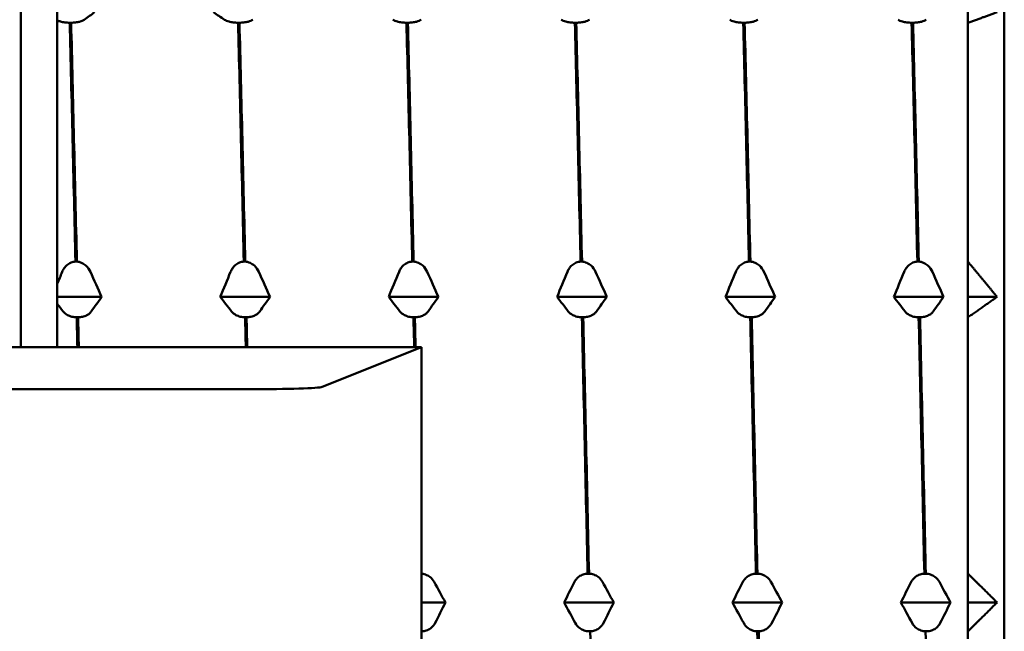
# Model space of a CAD drawing. Header units: millimetres. Extents: x 65 to 370, y 57 to 247.
# Tile 6 of 24: x 125 to 138, y 78 to 87. Entities that reach past the tile are written whole.
import ezdxf

# ---------------------------------------------------------------- set-up
doc = ezdxf.new("R2010")
doc.units = ezdxf.units.MM
doc.layers.add('Видимый контур (ГОСТ)', color=7, linetype='Continuous', lineweight=50)

msp = doc.modelspace()

# ---------------------------------------------------------------- linework, layer by layer
at = {"layer": 'Видимый контур (ГОСТ)'}
for p, q in [((124.802, 82.284), (124.802, 95.662)), ((125.302, 95.382), (125.302, 82.284)), ((138.302, 94.882), (138.302, 62.682)), ((137.802, 86.737), (137.802, 86.882)), ((125.492, 86.737), (125.472, 86.737)), ((127.803, 86.737), (127.784, 86.737)), ((130.115, 86.737), (130.095, 86.737)), ((132.426, 86.737), (132.407, 86.737)), ((134.737, 86.737), (134.718, 86.737)), ((137.049, 86.737), (137.029, 86.737)), ((137.802, 86.737), (137.802, 83.459)), ((125.551, 83.459), (125.571, 83.459)), ((127.862, 83.459), (127.882, 83.459)), ((130.174, 83.459), (130.193, 83.459)), ((132.485, 83.459), (132.505, 83.459)), ((134.797, 83.459), (134.816, 83.459)), ((137.108, 83.459), (137.128, 83.459)), ((137.802, 82.975), (137.802, 83.459)), ((125.911, 82.975), (125.302, 82.975)), ((128.222, 82.975), (127.54, 82.975)), ((130.533, 82.975), (129.851, 82.975)), ((132.845, 82.975), (132.163, 82.975)), ((135.156, 82.975), (134.474, 82.975)), ((137.468, 82.975), (136.785, 82.975)), ((138.202, 82.975), (137.802, 82.975)), ((137.802, 82.695), (137.802, 82.975)), ((125.588, 82.695), (125.569, 82.695)), ((127.899, 82.695), (127.88, 82.695)), ((130.211, 82.695), (130.191, 82.695)), ((132.522, 82.695), (132.503, 82.695)), ((134.834, 82.695), (134.814, 82.695)), ((137.145, 82.695), (137.126, 82.695)), ((137.802, 82.695), (137.802, 79.177)), ((130.302, 82.284), (110.84, 82.284)), ((128.938, 81.74), (130.302, 82.284)), ((130.302, 75.28), (130.302, 82.284)), ((110.573, 81.708), (127.942, 81.708)), ((132.582, 79.177), (132.601, 79.177)), ((134.893, 79.177), (134.912, 79.177)), ((137.204, 79.177), (137.224, 79.177)), ((137.802, 78.782), (137.802, 79.177)), ((130.63, 78.782), (130.302, 78.782)), ((132.941, 78.782), (132.259, 78.782)), ((135.253, 78.782), (134.57, 78.782)), ((137.564, 78.782), (136.882, 78.782)), ((138.202, 78.782), (137.802, 78.782)), ((137.802, 78.386), (137.802, 78.782)), ((130.307, 78.386), (130.302, 78.386)), ((132.619, 78.386), (132.599, 78.386)), ((134.93, 78.386), (134.911, 78.386)), ((137.241, 78.386), (137.222, 78.386)), ((137.802, 78.386), (137.802, 74.868))]:
    msp.add_line(p, q, dxfattribs=at)
msp.add_ellipse((127.942, 81.743), major_axis=(1, 0), ratio=0.034921, start_param=4.712389, end_param=6.195919, dxfattribs=at)
for points, knots in [([(125.673, 86.779), (125.666, 86.774), (125.657, 86.769), (125.635, 86.759), (125.623, 86.755), (125.592, 86.747), (125.573, 86.744), (125.533, 86.739), (125.512, 86.737), (125.492, 86.737)], [-0.02572708, -0.02572708, -0.02572708, -0.02572708, -0.01933654, -0.01933654, -0.01337877, -0.01337877, -0.00623493, -0.00623493, 0, 0, 0, 0]), ([(127.784, 86.737), (127.772, 86.737), (127.761, 86.738), (127.739, 86.739), (127.728, 86.74), (127.696, 86.744), (127.676, 86.748), (127.634, 86.76), (127.613, 86.769), (127.597, 86.779)], [-0.02885716, -0.02885716, -0.02885716, -0.02885716, -0.02499573, -0.02499573, -0.02102795, -0.02102795, -0.01254855, -0.01254855, 0, 0, 0, 0]), ([(127.985, 86.779), (127.977, 86.774), (127.968, 86.769), (127.947, 86.759), (127.935, 86.755), (127.904, 86.747), (127.884, 86.744), (127.844, 86.739), (127.824, 86.737), (127.803, 86.737)], [-0.02572708, -0.02572708, -0.02572708, -0.02572708, -0.01933654, -0.01933654, -0.01337878, -0.01337878, -0.00623494, -0.00623494, 0, 0, 0, 0]), ([(130.095, 86.737), (130.084, 86.737), (130.073, 86.738), (130.051, 86.739), (130.04, 86.74), (130.007, 86.744), (129.987, 86.748), (129.945, 86.76), (129.924, 86.769), (129.909, 86.779)], [-0.02885716, -0.02885716, -0.02885716, -0.02885716, -0.02499573, -0.02499573, -0.02102795, -0.02102795, -0.01254855, -0.01254855, 0, 0, 0, 0]), ([(130.296, 86.779), (130.289, 86.774), (130.28, 86.769), (130.258, 86.759), (130.246, 86.755), (130.215, 86.747), (130.196, 86.744), (130.155, 86.739), (130.135, 86.737), (130.115, 86.737)], [-0.02572708, -0.02572708, -0.02572708, -0.02572708, -0.01933654, -0.01933654, -0.01337878, -0.01337878, -0.00623494, -0.00623494, 0, 0, 0, 0]), ([(132.407, 86.737), (132.395, 86.737), (132.384, 86.738), (132.362, 86.739), (132.351, 86.74), (132.319, 86.744), (132.299, 86.748), (132.256, 86.76), (132.235, 86.769), (132.22, 86.779)], [-0.02885716, -0.02885716, -0.02885716, -0.02885716, -0.02499573, -0.02499573, -0.02102795, -0.02102795, -0.01254855, -0.01254855, 0, 0, 0, 0]), ([(132.607, 86.779), (132.6, 86.774), (132.591, 86.769), (132.569, 86.759), (132.557, 86.755), (132.527, 86.747), (132.507, 86.744), (132.467, 86.739), (132.447, 86.737), (132.426, 86.737)], [-0.02572708, -0.02572708, -0.02572708, -0.02572708, -0.01933654, -0.01933654, -0.01337878, -0.01337878, -0.00623494, -0.00623494, 0, 0, 0, 0]), ([(134.718, 86.737), (134.707, 86.737), (134.696, 86.738), (134.673, 86.739), (134.663, 86.74), (134.63, 86.744), (134.61, 86.748), (134.568, 86.76), (134.547, 86.769), (134.532, 86.779)], [-0.02885716, -0.02885716, -0.02885716, -0.02885716, -0.02499573, -0.02499573, -0.02102795, -0.02102795, -0.01254855, -0.01254855, 0, 0, 0, 0]), ([(134.919, 86.779), (134.911, 86.774), (134.902, 86.769), (134.881, 86.759), (134.869, 86.755), (134.838, 86.747), (134.819, 86.744), (134.778, 86.739), (134.758, 86.737), (134.737, 86.737)], [-0.02572708, -0.02572708, -0.02572708, -0.02572708, -0.01933654, -0.01933654, -0.01337878, -0.01337878, -0.00623494, -0.00623494, 0, 0, 0, 0]), ([(137.029, 86.737), (137.018, 86.737), (137.007, 86.738), (136.985, 86.739), (136.974, 86.74), (136.941, 86.744), (136.922, 86.748), (136.879, 86.76), (136.858, 86.769), (136.843, 86.779)], [-0.02885716, -0.02885716, -0.02885716, -0.02885716, -0.02499573, -0.02499573, -0.02102795, -0.02102795, -0.01254855, -0.01254855, 0, 0, 0, 0]), ([(137.23, 86.779), (137.223, 86.774), (137.214, 86.769), (137.192, 86.759), (137.18, 86.755), (137.149, 86.747), (137.13, 86.744), (137.09, 86.739), (137.069, 86.737), (137.049, 86.737)], [-0.02572708, -0.02572708, -0.02572708, -0.02572708, -0.01933654, -0.01933654, -0.01337878, -0.01337878, -0.00623494, -0.00623494, 0, 0, 0, 0]), ([(125.472, 86.737), (125.461, 86.737), (125.45, 86.738), (125.428, 86.739), (125.417, 86.74), (125.384, 86.744), (125.365, 86.748), (125.33, 86.758), (125.315, 86.763), (125.302, 86.77)], [-0.02885716, -0.02885716, -0.02885716, -0.02885716, -0.02499571, -0.02499571, -0.02102793, -0.02102793, -0.01254854, -0.01254854, -0.00390597, -0.00390597, -0.00390597, -0.00390597]), ([(125.37, 83.319), (125.377, 83.336), (125.386, 83.353), (125.408, 83.384), (125.42, 83.398), (125.45, 83.425), (125.47, 83.437), (125.51, 83.453), (125.53, 83.458), (125.551, 83.459)], [-0.02572708, -0.02572708, -0.02572708, -0.02572708, -0.01933654, -0.01933654, -0.01337877, -0.01337877, -0.00623493, -0.00623493, 0, 0, 0, 0]), ([(125.571, 83.459), (125.582, 83.458), (125.593, 83.457), (125.615, 83.451), (125.626, 83.448), (125.658, 83.434), (125.678, 83.42), (125.721, 83.382), (125.742, 83.352), (125.757, 83.319)], [-0.02885716, -0.02885716, -0.02885716, -0.02885716, -0.02499572, -0.02499572, -0.02102794, -0.02102794, -0.01254855, -0.01254855, 0, 0, 0, 0]), ([(127.681, 83.319), (127.688, 83.336), (127.697, 83.353), (127.719, 83.384), (127.731, 83.398), (127.762, 83.425), (127.781, 83.437), (127.822, 83.453), (127.842, 83.458), (127.862, 83.459)], [-0.02572708, -0.02572708, -0.02572708, -0.02572708, -0.01933654, -0.01933654, -0.01337878, -0.01337878, -0.00623494, -0.00623494, 0, 0, 0, 0]), ([(127.882, 83.459), (127.893, 83.458), (127.904, 83.457), (127.926, 83.451), (127.937, 83.448), (127.97, 83.434), (127.99, 83.42), (128.032, 83.382), (128.053, 83.352), (128.068, 83.319)], [-0.02885716, -0.02885716, -0.02885716, -0.02885716, -0.02499573, -0.02499573, -0.02102795, -0.02102795, -0.01254855, -0.01254855, 0, 0, 0, 0]), ([(129.993, 83.319), (130, 83.336), (130.009, 83.353), (130.03, 83.384), (130.042, 83.398), (130.073, 83.425), (130.093, 83.437), (130.133, 83.453), (130.153, 83.458), (130.174, 83.459)], [-0.02572708, -0.02572708, -0.02572708, -0.02572708, -0.01933654, -0.01933654, -0.01337878, -0.01337878, -0.00623494, -0.00623494, 0, 0, 0, 0]), ([(130.193, 83.459), (130.205, 83.458), (130.216, 83.457), (130.238, 83.451), (130.249, 83.448), (130.281, 83.434), (130.301, 83.42), (130.344, 83.382), (130.364, 83.352), (130.38, 83.319)], [-0.02885716, -0.02885716, -0.02885716, -0.02885716, -0.02499573, -0.02499573, -0.02102795, -0.02102795, -0.01254855, -0.01254855, 0, 0, 0, 0]), ([(132.304, 83.319), (132.311, 83.336), (132.32, 83.353), (132.342, 83.384), (132.354, 83.398), (132.385, 83.425), (132.404, 83.437), (132.444, 83.453), (132.465, 83.458), (132.485, 83.459)], [-0.02572708, -0.02572708, -0.02572708, -0.02572708, -0.01933654, -0.01933654, -0.01337878, -0.01337878, -0.00623494, -0.00623494, 0, 0, 0, 0]), ([(132.505, 83.459), (132.516, 83.458), (132.527, 83.457), (132.549, 83.451), (132.56, 83.448), (132.593, 83.434), (132.612, 83.42), (132.655, 83.382), (132.676, 83.352), (132.691, 83.319)], [-0.02885716, -0.02885716, -0.02885716, -0.02885716, -0.02499573, -0.02499573, -0.02102795, -0.02102795, -0.01254855, -0.01254855, 0, 0, 0, 0]), ([(134.615, 83.319), (134.623, 83.336), (134.632, 83.353), (134.653, 83.384), (134.665, 83.398), (134.696, 83.425), (134.715, 83.437), (134.756, 83.453), (134.776, 83.458), (134.797, 83.459)], [-0.02572708, -0.02572708, -0.02572708, -0.02572708, -0.01933654, -0.01933654, -0.01337878, -0.01337878, -0.00623494, -0.00623494, 0, 0, 0, 0]), ([(134.816, 83.459), (134.827, 83.458), (134.839, 83.457), (134.861, 83.451), (134.871, 83.448), (134.904, 83.434), (134.924, 83.42), (134.966, 83.382), (134.987, 83.352), (135.002, 83.319)], [-0.02885716, -0.02885716, -0.02885716, -0.02885716, -0.02499573, -0.02499573, -0.02102795, -0.02102795, -0.01254855, -0.01254855, 0, 0, 0, 0]), ([(136.927, 83.319), (136.934, 83.336), (136.943, 83.353), (136.965, 83.384), (136.977, 83.398), (137.007, 83.425), (137.027, 83.437), (137.067, 83.453), (137.087, 83.458), (137.108, 83.459)], [-0.02572708, -0.02572708, -0.02572708, -0.02572708, -0.01933654, -0.01933654, -0.01337878, -0.01337878, -0.00623494, -0.00623494, 0, 0, 0, 0]), ([(137.128, 83.459), (137.139, 83.458), (137.15, 83.457), (137.172, 83.451), (137.183, 83.448), (137.215, 83.434), (137.235, 83.42), (137.278, 83.382), (137.299, 83.352), (137.314, 83.319)], [-0.02885716, -0.02885716, -0.02885716, -0.02885716, -0.02499573, -0.02499573, -0.02102795, -0.02102795, -0.01254855, -0.01254855, 0, 0, 0, 0]), ([(125.569, 82.695), (125.557, 82.695), (125.546, 82.696), (125.524, 82.699), (125.513, 82.701), (125.481, 82.709), (125.461, 82.717), (125.418, 82.739), (125.397, 82.756), (125.382, 82.776)], [-0.02885716, -0.02885716, -0.02885716, -0.02885716, -0.02499571, -0.02499571, -0.02102793, -0.02102793, -0.01254854, -0.01254854, 0, 0, 0, 0]), ([(125.769, 82.776), (125.762, 82.766), (125.753, 82.756), (125.732, 82.738), (125.719, 82.73), (125.689, 82.715), (125.669, 82.708), (125.629, 82.698), (125.609, 82.696), (125.588, 82.695)], [-0.02572708, -0.02572708, -0.02572708, -0.02572708, -0.01933654, -0.01933654, -0.01337877, -0.01337877, -0.00623493, -0.00623493, 0, 0, 0, 0]), ([(127.88, 82.695), (127.869, 82.695), (127.858, 82.696), (127.836, 82.699), (127.825, 82.701), (127.792, 82.709), (127.772, 82.717), (127.73, 82.739), (127.709, 82.756), (127.694, 82.776)], [-0.02885716, -0.02885716, -0.02885716, -0.02885716, -0.02499573, -0.02499573, -0.02102795, -0.02102795, -0.01254855, -0.01254855, 0, 0, 0, 0]), ([(128.081, 82.776), (128.074, 82.766), (128.064, 82.756), (128.043, 82.738), (128.031, 82.73), (128, 82.715), (127.981, 82.708), (127.94, 82.698), (127.92, 82.696), (127.899, 82.695)], [-0.02572708, -0.02572708, -0.02572708, -0.02572708, -0.01933654, -0.01933654, -0.01337878, -0.01337878, -0.00623494, -0.00623494, 0, 0, 0, 0]), ([(130.191, 82.695), (130.18, 82.695), (130.169, 82.696), (130.147, 82.699), (130.136, 82.701), (130.104, 82.709), (130.084, 82.717), (130.041, 82.739), (130.02, 82.756), (130.005, 82.776)], [-0.02885716, -0.02885716, -0.02885716, -0.02885716, -0.02499573, -0.02499573, -0.02102795, -0.02102795, -0.01254855, -0.01254855, 0, 0, 0, 0]), ([(130.392, 82.776), (130.385, 82.766), (130.376, 82.756), (130.354, 82.738), (130.342, 82.73), (130.311, 82.715), (130.292, 82.708), (130.252, 82.698), (130.232, 82.696), (130.211, 82.695)], [-0.02572708, -0.02572708, -0.02572708, -0.02572708, -0.01933654, -0.01933654, -0.01337878, -0.01337878, -0.00623494, -0.00623494, 0, 0, 0, 0]), ([(132.503, 82.695), (132.492, 82.695), (132.48, 82.696), (132.458, 82.699), (132.447, 82.701), (132.415, 82.709), (132.395, 82.717), (132.353, 82.739), (132.332, 82.756), (132.316, 82.776)], [-0.02885716, -0.02885716, -0.02885716, -0.02885716, -0.02499573, -0.02499573, -0.02102795, -0.02102795, -0.01254855, -0.01254855, 0, 0, 0, 0]), ([(132.704, 82.776), (132.696, 82.766), (132.687, 82.756), (132.666, 82.738), (132.654, 82.73), (132.623, 82.715), (132.604, 82.708), (132.563, 82.698), (132.543, 82.696), (132.522, 82.695)], [-0.02572708, -0.02572708, -0.02572708, -0.02572708, -0.01933654, -0.01933654, -0.01337878, -0.01337878, -0.00623494, -0.00623494, 0, 0, 0, 0]), ([(134.814, 82.695), (134.803, 82.695), (134.792, 82.696), (134.77, 82.699), (134.759, 82.701), (134.726, 82.709), (134.707, 82.717), (134.664, 82.739), (134.643, 82.756), (134.628, 82.776)], [-0.02885716, -0.02885716, -0.02885716, -0.02885716, -0.02499573, -0.02499573, -0.02102795, -0.02102795, -0.01254855, -0.01254855, 0, 0, 0, 0]), ([(135.015, 82.776), (135.008, 82.766), (134.999, 82.756), (134.977, 82.738), (134.965, 82.73), (134.934, 82.715), (134.915, 82.708), (134.874, 82.698), (134.854, 82.696), (134.834, 82.695)], [-0.02572708, -0.02572708, -0.02572708, -0.02572708, -0.01933654, -0.01933654, -0.01337878, -0.01337878, -0.00623494, -0.00623494, 0, 0, 0, 0]), ([(137.126, 82.695), (137.114, 82.695), (137.103, 82.696), (137.081, 82.699), (137.07, 82.701), (137.038, 82.709), (137.018, 82.717), (136.975, 82.739), (136.954, 82.756), (136.939, 82.776)], [-0.02885716, -0.02885716, -0.02885716, -0.02885716, -0.02499573, -0.02499573, -0.02102795, -0.02102795, -0.01254855, -0.01254855, 0, 0, 0, 0]), ([(137.326, 82.776), (137.319, 82.766), (137.31, 82.756), (137.289, 82.738), (137.276, 82.73), (137.246, 82.715), (137.226, 82.708), (137.186, 82.698), (137.166, 82.696), (137.145, 82.695)], [-0.02572708, -0.02572708, -0.02572708, -0.02572708, -0.01933654, -0.01933654, -0.01337878, -0.01337878, -0.00623494, -0.00623494, 0, 0, 0, 0]), ([(130.302, 79.176), (130.309, 79.176), (130.316, 79.175), (130.334, 79.171), (130.345, 79.168), (130.378, 79.157), (130.397, 79.146), (130.44, 79.114), (130.461, 79.09), (130.476, 79.063)], [-0.02746232, -0.02746232, -0.02746232, -0.02746232, -0.02499573, -0.02499573, -0.02102795, -0.02102795, -0.01254855, -0.01254855, 0, 0, 0, 0]), ([(132.4, 79.063), (132.407, 79.077), (132.417, 79.091), (132.438, 79.116), (132.45, 79.127), (132.481, 79.149), (132.5, 79.159), (132.541, 79.172), (132.561, 79.176), (132.582, 79.177)], [-0.02572708, -0.02572708, -0.02572708, -0.02572708, -0.01933654, -0.01933654, -0.01337878, -0.01337878, -0.00623494, -0.00623494, 0, 0, 0, 0]), ([(132.601, 79.177), (132.612, 79.177), (132.623, 79.175), (132.646, 79.171), (132.656, 79.168), (132.689, 79.157), (132.709, 79.146), (132.751, 79.114), (132.772, 79.09), (132.787, 79.063)], [-0.02885716, -0.02885716, -0.02885716, -0.02885716, -0.02499573, -0.02499573, -0.02102795, -0.02102795, -0.01254855, -0.01254855, 0, 0, 0, 0]), ([(134.712, 79.063), (134.719, 79.077), (134.728, 79.091), (134.749, 79.116), (134.762, 79.127), (134.792, 79.149), (134.812, 79.159), (134.852, 79.172), (134.872, 79.176), (134.893, 79.177)], [-0.02572708, -0.02572708, -0.02572708, -0.02572708, -0.01933654, -0.01933654, -0.01337878, -0.01337878, -0.00623494, -0.00623494, 0, 0, 0, 0]), ([(134.912, 79.177), (134.924, 79.177), (134.935, 79.175), (134.957, 79.171), (134.968, 79.168), (135, 79.157), (135.02, 79.146), (135.063, 79.114), (135.084, 79.09), (135.099, 79.063)], [-0.02885716, -0.02885716, -0.02885716, -0.02885716, -0.02499573, -0.02499573, -0.02102795, -0.02102795, -0.01254855, -0.01254855, 0, 0, 0, 0]), ([(137.023, 79.063), (137.03, 79.077), (137.039, 79.091), (137.061, 79.116), (137.073, 79.127), (137.104, 79.149), (137.123, 79.159), (137.164, 79.172), (137.184, 79.176), (137.204, 79.177)], [-0.02572708, -0.02572708, -0.02572708, -0.02572708, -0.01933654, -0.01933654, -0.01337878, -0.01337878, -0.00623494, -0.00623494, 0, 0, 0, 0]), ([(137.224, 79.177), (137.235, 79.177), (137.246, 79.175), (137.268, 79.171), (137.279, 79.168), (137.312, 79.157), (137.332, 79.146), (137.374, 79.114), (137.395, 79.09), (137.41, 79.063)], [-0.02885716, -0.02885716, -0.02885716, -0.02885716, -0.02499573, -0.02499573, -0.02102795, -0.02102795, -0.01254855, -0.01254855, 0, 0, 0, 0]), ([(130.489, 78.501), (130.481, 78.486), (130.472, 78.473), (130.451, 78.448), (130.439, 78.436), (130.408, 78.414), (130.388, 78.404), (130.348, 78.391), (130.328, 78.387), (130.307, 78.386)], [-0.02572708, -0.02572708, -0.02572708, -0.02572708, -0.01933654, -0.01933654, -0.01337878, -0.01337878, -0.00623494, -0.00623494, 0, 0, 0, 0]), ([(132.599, 78.386), (132.588, 78.387), (132.577, 78.388), (132.555, 78.392), (132.544, 78.395), (132.511, 78.407), (132.491, 78.418), (132.449, 78.449), (132.428, 78.473), (132.413, 78.501)], [-0.02885716, -0.02885716, -0.02885716, -0.02885716, -0.02499573, -0.02499573, -0.02102795, -0.02102795, -0.01254855, -0.01254855, 0, 0, 0, 0]), ([(132.8, 78.501), (132.793, 78.486), (132.784, 78.473), (132.762, 78.448), (132.75, 78.436), (132.719, 78.414), (132.7, 78.404), (132.659, 78.391), (132.639, 78.387), (132.619, 78.386)], [-0.02572708, -0.02572708, -0.02572708, -0.02572708, -0.01933654, -0.01933654, -0.01337878, -0.01337878, -0.00623494, -0.00623494, 0, 0, 0, 0]), ([(134.911, 78.386), (134.899, 78.387), (134.888, 78.388), (134.866, 78.392), (134.855, 78.395), (134.823, 78.407), (134.803, 78.418), (134.76, 78.449), (134.739, 78.473), (134.724, 78.501)], [-0.02885716, -0.02885716, -0.02885716, -0.02885716, -0.02499573, -0.02499573, -0.02102795, -0.02102795, -0.01254855, -0.01254855, 0, 0, 0, 0]), ([(135.111, 78.501), (135.104, 78.486), (135.095, 78.473), (135.074, 78.448), (135.061, 78.436), (135.031, 78.414), (135.011, 78.404), (134.971, 78.391), (134.951, 78.387), (134.93, 78.386)], [-0.02572708, -0.02572708, -0.02572708, -0.02572708, -0.01933654, -0.01933654, -0.01337878, -0.01337878, -0.00623494, -0.00623494, 0, 0, 0, 0]), ([(137.222, 78.386), (137.211, 78.387), (137.2, 78.388), (137.177, 78.392), (137.167, 78.395), (137.134, 78.407), (137.114, 78.418), (137.072, 78.449), (137.051, 78.473), (137.036, 78.501)], [-0.02885716, -0.02885716, -0.02885716, -0.02885716, -0.02499573, -0.02499573, -0.02102795, -0.02102795, -0.01254855, -0.01254855, 0, 0, 0, 0]), ([(137.423, 78.501), (137.415, 78.486), (137.406, 78.473), (137.385, 78.448), (137.373, 78.436), (137.342, 78.414), (137.323, 78.404), (137.282, 78.391), (137.262, 78.387), (137.241, 78.386)], [-0.02572708, -0.02572708, -0.02572708, -0.02572708, -0.01933654, -0.01933654, -0.01337878, -0.01337878, -0.00623494, -0.00623494, 0, 0, 0, 0])]:
    msp.add_open_spline(points, degree=3, knots=knots, dxfattribs=at)
for points in [[(125.814, 86.882), (125.768, 86.847), (125.721, 86.813), (125.673, 86.779)], [(127.597, 86.779), (127.546, 86.813), (127.494, 86.847), (127.444, 86.882)], [(125.472, 86.737), (125.499, 85.697), (125.525, 84.596), (125.551, 83.459)], [(125.571, 83.459), (125.544, 84.596), (125.518, 85.697), (125.492, 86.737)], [(127.784, 86.737), (127.81, 85.697), (127.836, 84.596), (127.862, 83.459)], [(127.882, 83.459), (127.856, 84.596), (127.829, 85.697), (127.803, 86.737)], [(130.095, 86.737), (130.121, 85.697), (130.148, 84.596), (130.174, 83.459)], [(130.193, 83.459), (130.167, 84.596), (130.141, 85.697), (130.115, 86.737)], [(132.407, 86.737), (132.433, 85.697), (132.459, 84.596), (132.485, 83.459)], [(132.505, 83.459), (132.478, 84.596), (132.452, 85.697), (132.426, 86.737)], [(134.718, 86.737), (134.744, 85.697), (134.77, 84.596), (134.797, 83.459)], [(134.816, 83.459), (134.79, 84.596), (134.764, 85.697), (134.737, 86.737)], [(137.029, 86.737), (137.056, 85.697), (137.082, 84.596), (137.108, 83.459)], [(137.128, 83.459), (137.101, 84.596), (137.075, 85.697), (137.049, 86.737)], [(125.302, 83.154), (125.324, 83.209), (125.347, 83.264), (125.37, 83.319)], [(125.757, 83.319), (125.808, 83.204), (125.86, 83.089), (125.911, 82.975)], [(127.54, 82.975), (127.587, 83.089), (127.634, 83.204), (127.681, 83.319)], [(128.068, 83.319), (128.12, 83.204), (128.171, 83.089), (128.222, 82.975)], [(129.851, 82.975), (129.898, 83.089), (129.945, 83.204), (129.993, 83.319)], [(130.38, 83.319), (130.431, 83.204), (130.483, 83.089), (130.533, 82.975)], [(132.163, 82.975), (132.209, 83.089), (132.256, 83.204), (132.304, 83.319)], [(132.691, 83.319), (132.743, 83.204), (132.794, 83.089), (132.845, 82.975)], [(134.474, 82.975), (134.521, 83.089), (134.568, 83.204), (134.615, 83.319)], [(135.002, 83.319), (135.054, 83.204), (135.105, 83.089), (135.156, 82.975)], [(136.785, 82.975), (136.832, 83.089), (136.879, 83.204), (136.927, 83.319)], [(137.314, 83.319), (137.365, 83.204), (137.417, 83.089), (137.468, 82.975)], [(125.382, 82.776), (125.355, 82.81), (125.329, 82.845), (125.302, 82.879)], [(125.911, 82.975), (125.864, 82.908), (125.817, 82.842), (125.769, 82.776)], [(127.694, 82.776), (127.642, 82.842), (127.591, 82.908), (127.54, 82.975)], [(128.222, 82.975), (128.175, 82.908), (128.128, 82.842), (128.081, 82.776)], [(130.005, 82.776), (129.953, 82.842), (129.902, 82.908), (129.851, 82.975)], [(130.533, 82.975), (130.487, 82.908), (130.44, 82.842), (130.392, 82.776)], [(132.316, 82.776), (132.265, 82.842), (132.214, 82.908), (132.163, 82.975)], [(132.845, 82.975), (132.798, 82.908), (132.751, 82.842), (132.704, 82.776)], [(134.628, 82.776), (134.576, 82.842), (134.525, 82.908), (134.474, 82.975)], [(135.156, 82.975), (135.11, 82.908), (135.062, 82.842), (135.015, 82.776)], [(136.939, 82.776), (136.888, 82.842), (136.836, 82.908), (136.785, 82.975)], [(137.468, 82.975), (137.421, 82.908), (137.374, 82.842), (137.326, 82.776)], [(125.569, 82.695), (125.572, 82.558), (125.575, 82.421), (125.578, 82.284)], [(125.597, 82.284), (125.594, 82.421), (125.591, 82.558), (125.588, 82.695)], [(127.88, 82.695), (127.883, 82.558), (127.886, 82.421), (127.889, 82.284)], [(127.909, 82.284), (127.906, 82.421), (127.903, 82.558), (127.899, 82.695)], [(130.191, 82.695), (130.195, 82.558), (130.198, 82.421), (130.201, 82.284)], [(130.22, 82.284), (130.217, 82.421), (130.214, 82.558), (130.211, 82.695)], [(132.503, 82.695), (132.529, 81.543), (132.555, 80.362), (132.582, 79.177)], [(132.601, 79.177), (132.575, 80.362), (132.548, 81.543), (132.522, 82.695)], [(134.814, 82.695), (134.84, 81.543), (134.867, 80.362), (134.893, 79.177)], [(134.912, 79.177), (134.886, 80.362), (134.86, 81.543), (134.834, 82.695)], [(137.126, 82.695), (137.152, 81.543), (137.178, 80.362), (137.204, 79.177)], [(137.224, 79.177), (137.198, 80.362), (137.171, 81.543), (137.145, 82.695)], [(130.476, 79.063), (130.528, 78.969), (130.579, 78.875), (130.63, 78.782)], [(132.259, 78.782), (132.306, 78.875), (132.353, 78.969), (132.4, 79.063)], [(132.787, 79.063), (132.839, 78.969), (132.89, 78.875), (132.941, 78.782)], [(134.57, 78.782), (134.617, 78.875), (134.664, 78.969), (134.712, 79.063)], [(135.099, 79.063), (135.15, 78.969), (135.202, 78.875), (135.253, 78.782)], [(136.882, 78.782), (136.928, 78.875), (136.976, 78.969), (137.023, 79.063)], [(137.41, 79.063), (137.462, 78.969), (137.513, 78.875), (137.564, 78.782)], [(130.63, 78.782), (130.583, 78.688), (130.536, 78.594), (130.489, 78.501)], [(132.413, 78.501), (132.361, 78.594), (132.31, 78.688), (132.259, 78.782)], [(132.941, 78.782), (132.894, 78.688), (132.847, 78.594), (132.8, 78.501)], [(134.724, 78.501), (134.673, 78.594), (134.621, 78.688), (134.57, 78.782)], [(135.253, 78.782), (135.206, 78.688), (135.159, 78.594), (135.111, 78.501)], [(137.036, 78.501), (136.984, 78.594), (136.933, 78.688), (136.882, 78.782)], [(137.564, 78.782), (137.517, 78.688), (137.47, 78.594), (137.423, 78.501)], [(132.697, 74.868), (132.671, 76.02), (132.645, 77.202), (132.619, 78.386)], [(134.911, 78.386), (134.937, 77.202), (134.963, 76.02), (134.989, 74.868)], [(135.009, 74.868), (134.982, 76.02), (134.956, 77.202), (134.93, 78.386)], [(137.222, 78.386), (137.248, 77.202), (137.274, 76.02), (137.301, 74.868)]]:
    msp.add_open_spline(points, degree=3, dxfattribs=at)
for points, weights in [([(138.202, 86.882), (138.007, 86.81), (137.802, 86.737)], [1.00007486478, 1.00018271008, 1]), ([(137.802, 83.459), (138.007, 83.214), (138.202, 82.975)], [1, 1.00018271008, 1.00007486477]), ([(138.202, 82.975), (138.007, 82.837), (137.802, 82.695)], [1.00007486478, 1.00018271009, 1]), ([(137.802, 79.177), (138.007, 78.977), (138.202, 78.782)], [1, 1.00018271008, 1.00007486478]), ([(138.202, 78.782), (138.007, 78.586), (137.802, 78.386)], [1.00007486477, 1.00018271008, 1])]:
    msp.add_rational_spline(points, weights, degree=2, dxfattribs=at)

doc.saveas('drawing.dxf')
